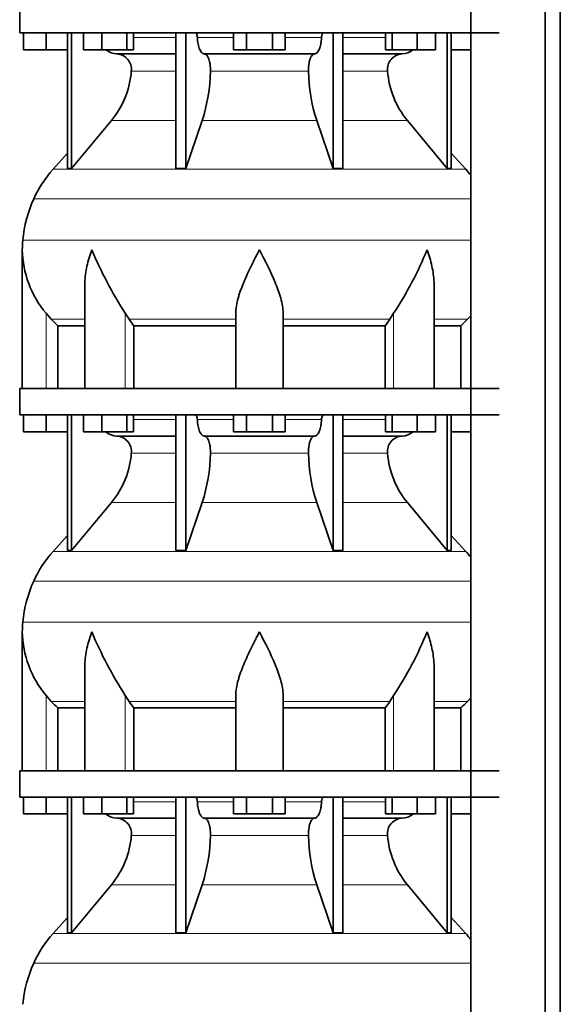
# Model space of a CAD drawing. Header units: millimetres. Extents: x 148 to 904, y -3036 to 2161.
# Tile 18 of 25: x 164 to 369, y 24 to 398. Entities that reach past the tile are written whole.
import ezdxf

# ---------------------------------------------------------------- set-up
doc = ezdxf.new("R2010")
doc.units = ezdxf.units.MM
doc.layers.add('MID_134-14', color=7, linetype='Continuous')
doc.layers.add('VSI134_DIFFUSORE', color=7, linetype='Continuous')

# ---------------------------------------------------------------- blocks, each defined once
blk = doc.blocks.new('SE')
at = {"layer": 'MID_134-14', "color": 7, "linetype": 'Continuous', "lineweight": 35}
for p, q in [((334.95, 1582.68), (334.95, -463.82)), ((363.09, -463.82), (363.09, 1582.68)), ((368.89, -463.82), (368.89, 1582.68)), ((334.88, 392.68), (334.88, 257.68)), ((334.88, 247.68), (334.88, 112.68)), ((334.88, 102.68), (334.88, -32.32))]:
    blk.add_line(p, q, dxfattribs=at)
at = {"layer": 'VSI134_DIFFUSORE', "color": 7, "linetype": 'Continuous', "lineweight": 35}
for p, q in [((163.69, 402.68), (163.69, 392.68)), ((163.69, 392.68), (345.69, 392.68)), ((165.19, 386.28), (165.19, 392.68)), ((165.19, 386.28), (165.19, 392.68)), ((173.69, 386.28), (173.69, 392.68)), ((181.86, 392.68), (181.86, 341.23)), ((183.39, 392.68), (183.39, 341.23)), ((187.93, 386.28), (187.93, 392.68)), ((194.87, 386.28), (194.87, 392.68)), ((204.35, 386.28), (204.35, 392.68)), ((206.89, 386.28), (206.89, 392.68)), ((222.99, 392.68), (222.99, 341.23)), ((226.69, 392.68), (226.69, 341.23)), ((244.87, 386.28), (244.87, 392.68)), ((249.78, 386.28), (249.78, 392.68)), ((259.6, 386.28), (259.6, 392.68)), ((264.5, 386.28), (264.5, 392.68)), ((282.69, 392.68), (282.69, 341.23)), ((286.39, 392.68), (286.39, 341.23)), ((302.48, 386.28), (302.48, 392.68)), ((305.03, 386.28), (305.03, 392.68)), ((314.51, 386.28), (314.51, 392.68)), ((321.45, 386.28), (321.45, 392.68)), ((325.99, 392.68), (325.99, 341.23)), ((327.52, 392.68), (327.52, 341.23)), ((173.69, 386.28), (165.19, 386.28)), ((181.86, 386.28), (173.69, 386.28)), ((194.87, 386.28), (187.93, 386.28)), ((204.35, 386.28), (194.87, 386.28)), ((206.89, 386.28), (204.35, 386.28)), ((249.78, 386.28), (244.87, 386.28)), ((259.6, 386.28), (249.78, 386.28)), ((264.5, 386.28), (259.6, 386.28)), ((305.03, 386.28), (302.48, 386.28)), ((314.51, 386.28), (305.03, 386.28)), ((321.45, 386.28), (314.51, 386.28)), ((334.88, 386.28), (327.52, 386.28)), ((200.52, 384.68), (222.99, 384.68)), ((233.78, 384.68), (275.6, 384.68)), ((286.39, 384.68), (308.86, 384.68)), ((183.39, 341.23), (198.55, 359.44)), ((226.69, 341.23), (232.97, 359.44)), ((276.41, 359.44), (282.69, 341.23)), ((310.83, 359.44), (325.99, 341.23)), ((181.86, 347), (176.39, 340.93)), ((332.99, 340.93), (327.52, 347)), ((181.86, 341.23), (183.39, 341.23)), ((222.99, 341.23), (226.69, 341.23)), ((282.69, 341.23), (286.39, 341.23)), ((325.99, 341.23), (327.52, 341.23)), ((164.69, 310.42), (164.69, 257.68)), ((188.41, 297.04), (188.41, 257.68)), ((320.97, 257.68), (320.97, 297.04)), ((175.7, 283.98), (173.69, 286.28)), ((205.2, 283.98), (203.78, 286.28)), ((245.69, 257.68), (245.69, 286.28)), ((263.69, 257.68), (263.69, 286.28)), ((305.6, 286.28), (304.18, 283.98)), ((334.88, 285.36), (333.68, 283.98)), ((178.22, 281.54), (188.41, 281.54)), ((178.22, 257.68), (178.22, 281.54)), ((206.98, 281.54), (245.69, 281.54)), ((206.98, 257.68), (206.98, 281.54)), ((263.69, 281.54), (302.4, 281.54)), ((302.4, 281.54), (302.4, 257.68)), ((320.97, 281.54), (331.16, 281.54)), ((331.16, 281.54), (331.16, 257.68)), ((163.69, 257.68), (345.69, 257.68)), ((163.69, 257.68), (163.69, 247.68)), ((163.69, 247.68), (345.69, 247.68)), ((165.19, 241.28), (165.19, 247.68)), ((165.19, 241.28), (165.19, 247.68)), ((173.69, 241.28), (173.69, 247.68)), ((181.86, 247.68), (181.86, 196.23)), ((183.39, 247.68), (183.39, 196.23)), ((187.93, 241.28), (187.93, 247.68)), ((194.87, 241.28), (194.87, 247.68)), ((204.35, 241.28), (204.35, 247.68)), ((206.89, 241.28), (206.89, 247.68)), ((222.99, 247.68), (222.99, 196.23)), ((226.69, 247.68), (226.69, 196.23)), ((244.87, 241.28), (244.87, 247.68)), ((249.78, 241.28), (249.78, 247.68)), ((259.6, 241.28), (259.6, 247.68)), ((264.5, 241.28), (264.5, 247.68)), ((282.69, 247.68), (282.69, 196.23)), ((286.39, 247.68), (286.39, 196.23)), ((302.48, 241.28), (302.48, 247.68)), ((305.03, 241.28), (305.03, 247.68)), ((314.51, 241.28), (314.51, 247.68)), ((321.45, 241.28), (321.45, 247.68)), ((325.99, 247.68), (325.99, 196.23)), ((327.52, 247.68), (327.52, 196.23)), ((173.69, 241.28), (165.19, 241.28)), ((181.86, 241.28), (173.69, 241.28)), ((194.87, 241.28), (187.93, 241.28)), ((204.35, 241.28), (194.87, 241.28)), ((200.52, 239.68), (222.99, 239.68)), ((206.89, 241.28), (204.35, 241.28)), ((233.78, 239.68), (275.6, 239.68)), ((249.78, 241.28), (244.87, 241.28)), ((259.6, 241.28), (249.78, 241.28)), ((264.5, 241.28), (259.6, 241.28)), ((286.39, 239.68), (308.86, 239.68)), ((305.03, 241.28), (302.48, 241.28)), ((314.51, 241.28), (305.03, 241.28)), ((321.45, 241.28), (314.51, 241.28)), ((334.88, 241.28), (327.52, 241.28)), ((183.39, 196.23), (198.55, 214.44)), ((226.69, 196.23), (232.97, 214.44)), ((276.41, 214.44), (282.69, 196.23)), ((310.83, 214.44), (325.99, 196.23)), ((181.86, 202), (176.39, 195.93)), ((332.99, 195.93), (327.52, 202)), ((181.86, 196.23), (183.39, 196.23)), ((222.99, 196.23), (226.69, 196.23)), ((282.69, 196.23), (286.39, 196.23)), ((325.99, 196.23), (327.52, 196.23)), ((164.69, 165.42), (164.69, 112.68)), ((188.41, 152.04), (188.41, 112.68)), ((320.97, 112.68), (320.97, 152.04)), ((175.7, 138.98), (173.69, 141.28)), ((205.2, 138.98), (203.78, 141.28)), ((245.69, 112.68), (245.69, 141.28)), ((263.69, 112.68), (263.69, 141.28)), ((305.6, 141.28), (304.18, 138.98)), ((334.88, 140.36), (333.68, 138.98)), ((178.22, 136.54), (188.41, 136.54)), ((178.22, 112.68), (178.22, 136.54)), ((206.98, 136.54), (245.69, 136.54)), ((206.98, 112.68), (206.98, 136.54)), ((263.69, 136.54), (302.4, 136.54)), ((302.4, 136.54), (302.4, 112.68)), ((320.97, 136.54), (331.16, 136.54)), ((331.16, 136.54), (331.16, 112.68)), ((163.69, 112.68), (345.69, 112.68)), ((163.69, 112.68), (163.69, 102.68)), ((163.69, 102.68), (345.69, 102.68)), ((165.19, 96.28), (165.19, 102.68)), ((165.19, 96.28), (165.19, 102.68)), ((173.69, 96.28), (173.69, 102.68)), ((181.86, 102.68), (181.86, 51.23)), ((183.39, 102.68), (183.39, 51.23)), ((187.93, 96.28), (187.93, 102.68)), ((194.87, 96.28), (194.87, 102.68)), ((204.35, 96.28), (204.35, 102.68)), ((206.89, 96.28), (206.89, 102.68)), ((222.99, 102.68), (222.99, 51.23)), ((226.69, 102.68), (226.69, 51.23)), ((244.87, 96.28), (244.87, 102.68)), ((249.78, 96.28), (249.78, 102.68)), ((259.6, 96.28), (259.6, 102.68)), ((264.5, 96.28), (264.5, 102.68)), ((282.69, 102.68), (282.69, 51.23)), ((286.39, 102.68), (286.39, 51.23)), ((302.48, 96.28), (302.48, 102.68)), ((305.03, 96.28), (305.03, 102.68)), ((314.51, 96.28), (314.51, 102.68)), ((321.45, 96.28), (321.45, 102.68)), ((325.99, 102.68), (325.99, 51.23)), ((327.52, 102.68), (327.52, 51.23)), ((173.69, 96.28), (165.19, 96.28)), ((181.86, 96.28), (173.69, 96.28)), ((194.87, 96.28), (187.93, 96.28)), ((204.35, 96.28), (194.87, 96.28)), ((200.52, 94.68), (222.99, 94.68)), ((206.89, 96.28), (204.35, 96.28)), ((233.78, 94.68), (275.6, 94.68)), ((249.78, 96.28), (244.87, 96.28)), ((259.6, 96.28), (249.78, 96.28)), ((264.5, 96.28), (259.6, 96.28)), ((286.39, 94.68), (308.86, 94.68)), ((305.03, 96.28), (302.48, 96.28)), ((314.51, 96.28), (305.03, 96.28)), ((321.45, 96.28), (314.51, 96.28)), ((334.88, 96.28), (327.52, 96.28)), ((183.39, 51.23), (198.55, 69.44)), ((226.69, 51.23), (232.97, 69.44)), ((276.41, 69.44), (282.69, 51.23)), ((310.83, 69.44), (325.99, 51.23)), ((181.86, 57), (176.39, 50.93)), ((332.99, 50.93), (327.52, 57)), ((181.86, 51.23), (183.39, 51.23)), ((222.99, 51.23), (226.69, 51.23)), ((282.69, 51.23), (286.39, 51.23)), ((325.99, 51.23), (327.52, 51.23))]:
    blk.add_line(p, q, dxfattribs=at)
at = {"layer": 'VSI134_DIFFUSORE', "color": 4, "linetype": 'Continuous', "lineweight": 9}
for p, q in [((206.89, 390.91), (222.99, 390.91)), ((231.12, 390.91), (244.87, 390.91)), ((264.5, 390.91), (278.26, 390.91)), ((286.39, 390.91), (302.48, 390.91)), ((222.99, 378.14), (206.06, 378.14)), ((273.3, 378.14), (236.08, 378.14)), ((303.32, 378.14), (286.39, 378.14)), ((198.55, 359.44), (222.99, 359.44)), ((232.97, 359.44), (276.41, 359.44)), ((286.39, 359.44), (310.83, 359.44)), ((176.39, 340.93), (332.99, 340.93)), ((169.02, 329.67), (334.88, 329.67)), ((164.86, 314.04), (334.88, 314.04)), ((173.69, 257.68), (173.69, 286.28)), ((175.7, 283.98), (188.41, 283.98)), ((203.78, 257.68), (203.78, 286.28)), ((205.2, 283.98), (245.69, 283.98)), ((263.69, 283.98), (304.18, 283.98)), ((305.6, 257.68), (305.6, 286.28)), ((320.97, 283.98), (333.68, 283.98)), ((206.89, 245.91), (222.99, 245.91)), ((231.12, 245.91), (244.87, 245.91)), ((264.5, 245.91), (278.26, 245.91)), ((286.39, 245.91), (302.48, 245.91)), ((222.99, 233.14), (206.06, 233.14)), ((273.3, 233.14), (236.08, 233.14)), ((303.32, 233.14), (286.39, 233.14)), ((198.55, 214.44), (222.99, 214.44)), ((232.97, 214.44), (276.41, 214.44)), ((286.39, 214.44), (310.83, 214.44)), ((176.39, 195.93), (332.99, 195.93)), ((169.02, 184.67), (334.88, 184.67)), ((164.86, 169.04), (334.88, 169.04)), ((173.69, 112.68), (173.69, 141.28)), ((175.7, 138.98), (188.41, 138.98)), ((203.78, 112.68), (203.78, 141.28)), ((205.2, 138.98), (245.69, 138.98)), ((263.69, 138.98), (304.18, 138.98)), ((305.6, 112.68), (305.6, 141.28)), ((320.97, 138.98), (333.68, 138.98)), ((206.89, 100.91), (222.99, 100.91)), ((231.12, 100.91), (244.87, 100.91)), ((264.5, 100.91), (278.26, 100.91)), ((286.39, 100.91), (302.48, 100.91)), ((222.99, 88.14), (206.06, 88.14)), ((273.3, 88.14), (236.08, 88.14)), ((303.32, 88.14), (286.39, 88.14)), ((198.55, 69.44), (222.99, 69.44)), ((232.97, 69.44), (276.41, 69.44)), ((286.39, 69.44), (310.83, 69.44)), ((176.39, 50.93), (332.99, 50.93)), ((169.02, 39.67), (334.88, 39.67))]:
    blk.add_line(p, q, dxfattribs=at)
at = {"layer": 'VSI134_DIFFUSORE', "color": 7, "linetype": 'Continuous', "lineweight": 35}
for centre, radius, start, end in [((200.75, 391.36), 6.68, 230.2819, 268.0094), ((308.62, 391.37), 6.69, 272.0607, 309.722), ((200.23, 378.82), 5.87, 353.3223, 87.2173), ((309.13, 378.84), 5.85, 92.5772, 186.8833), ((172.76, 380.66), 33.4, 320.5472, 355.6594), ((171.12, 379.34), 64.97, 342.1602, 358.9354), ((339.77, 379.59), 66.48, 181.2569, 197.6475), ((336.73, 380.71), 33.51, 184.3996, 219.3938), ((209.09, 311.48), 44, 138, 155.5912), ((300.29, 311.48), 44, 38.1684, 42), ((213.64, 309.42), 49, 155.5912, 174.5826), ((203.19, 310.41), 38.5, 174.5826, 180.0016), ((203.34, 311.08), 38.66, 180.9959, 219.9106), ((329.39, 367.95), 149.83, 202.585, 213.0327), ((192.33, 361.44), 135.94, 326.4322, 337.9502), ((238.34, 306.22), 39.91, 213.8601, 218.2043), ((271.07, 306.2), 39.88, 321.7938, 326.1418), ((200.75, 246.36), 6.68, 230.2819, 268.0094), ((200.23, 233.82), 5.87, 353.3223, 87.2173), ((309.13, 233.84), 5.85, 92.5772, 186.8833), ((308.62, 246.37), 6.69, 272.0607, 309.722), ((172.76, 235.66), 33.4, 320.5472, 355.6594), ((171.12, 234.34), 64.97, 342.1602, 358.9354), ((339.77, 234.59), 66.48, 181.2569, 197.6475), ((336.73, 235.71), 33.51, 184.3996, 219.3938), ((209.09, 166.48), 44, 138, 155.5912), ((300.29, 166.48), 44, 38.1684, 42), ((213.64, 164.42), 49, 155.5912, 174.5826), ((203.19, 165.41), 38.5, 174.5826, 180.0016), ((203.34, 166.08), 38.66, 180.9959, 219.9106), ((329.39, 222.95), 149.83, 202.585, 213.0327), ((192.33, 216.44), 135.94, 326.4322, 337.9502), ((238.34, 161.22), 39.91, 213.8601, 218.2043), ((271.07, 161.2), 39.88, 321.7938, 326.1418), ((200.75, 101.36), 6.68, 230.2819, 268.0094), ((200.23, 88.82), 5.87, 353.3223, 87.2173), ((309.13, 88.84), 5.85, 92.5772, 186.8833), ((308.62, 101.37), 6.69, 272.0607, 309.722), ((172.76, 90.66), 33.4, 320.5472, 355.6594), ((171.12, 89.34), 64.97, 342.1602, 358.9354), ((339.77, 89.59), 66.48, 181.2569, 197.6475), ((336.73, 90.71), 33.51, 184.3996, 219.3938), ((209.09, 21.48), 44, 138, 155.5912), ((300.29, 21.48), 44, 38.1684, 42), ((213.64, 19.42), 49, 155.5912, 174.5826)]:
    blk.add_arc(centre, radius, start, end, dxfattribs=at)
for points, knots in [([(230.36, 392.68), (230.4, 392.68), (230.45, 392.67), (230.54, 392.63), (230.59, 392.6), (230.72, 392.47), (230.8, 392.34), (230.94, 392.01), (230.99, 391.82), (231.08, 391.39), (231.11, 391.15), (231.12, 390.91)], [0, 0, 0, 0, 0.125, 0.125, 0.25, 0.25, 0.5, 0.5, 0.75, 0.75, 1, 1, 1, 1]), ([(278.26, 390.91), (278.27, 391.15), (278.3, 391.38), (278.36, 391.71), (278.39, 391.81), (278.45, 392), (278.48, 392.09), (278.55, 392.26), (278.59, 392.33), (278.66, 392.45), (278.71, 392.51), (278.79, 392.6), (278.84, 392.63), (278.93, 392.67), (278.98, 392.68), (279.02, 392.68)], [0, 0, 0, 0, 0.25, 0.25, 0.375, 0.375, 0.5, 0.5, 0.625, 0.625, 0.75, 0.75, 0.875, 0.875, 1, 1, 1, 1]), ([(233.78, 384.68), (233.62, 384.68), (233.46, 384.72), (233.22, 384.84), (233.14, 384.89), (232.98, 385), (232.9, 385.07), (232.67, 385.29), (232.53, 385.48), (232.25, 385.93), (232.12, 386.18), (231.87, 386.74), (231.76, 387.06), (231.56, 387.73), (231.47, 388.09), (231.33, 388.84), (231.26, 389.24), (231.17, 390.06), (231.14, 390.48), (231.12, 390.91)], [0, 0, 0, 0, 0.125, 0.125, 0.1875, 0.1875, 0.25, 0.25, 0.375, 0.375, 0.5, 0.5, 0.625, 0.625, 0.75, 0.75, 0.875, 0.875, 1, 1, 1, 1]), ([(278.26, 390.91), (278.24, 390.48), (278.21, 390.06), (278.14, 389.45), (278.11, 389.25), (278.05, 388.86), (278.02, 388.66), (277.91, 388.09), (277.82, 387.74), (277.67, 387.23), (277.62, 387.07), (277.5, 386.76), (277.45, 386.61), (277.26, 386.18), (277.13, 385.93), (276.86, 385.49), (276.71, 385.3), (276.4, 384.99), (276.25, 384.88), (275.93, 384.72), (275.76, 384.68), (275.6, 384.68)], [0, 0, 0, 0, 0.125, 0.125, 0.1875, 0.1875, 0.25, 0.25, 0.375, 0.375, 0.4375, 0.4375, 0.5, 0.5, 0.625, 0.625, 0.75, 0.75, 0.875, 0.875, 1, 1, 1, 1]), ([(233.78, 384.68), (233.86, 384.68), (233.94, 384.67), (234.1, 384.63), (234.18, 384.6), (234.41, 384.47), (234.56, 384.34), (234.86, 384.01), (234.99, 383.8), (235.19, 383.44), (235.25, 383.31), (235.37, 383.03), (235.43, 382.88), (235.59, 382.43), (235.68, 382.09), (235.81, 381.56), (235.84, 381.37), (235.91, 380.99), (235.94, 380.8), (236.02, 380.21), (236.05, 379.8), (236.09, 378.97), (236.09, 378.55), (236.08, 378.14)], [0, 0, 0, 0, 0.0625, 0.0625, 0.125, 0.125, 0.25, 0.25, 0.375, 0.375, 0.4375, 0.4375, 0.5, 0.5, 0.625, 0.625, 0.6875, 0.6875, 0.75, 0.75, 0.875, 0.875, 1, 1, 1, 1]), ([(273.3, 378.14), (273.29, 378.55), (273.29, 378.97), (273.32, 379.59), (273.33, 379.79), (273.37, 380.2), (273.39, 380.4), (273.47, 380.99), (273.53, 381.37), (273.65, 381.91), (273.7, 382.08), (273.79, 382.42), (273.9, 382.74), (274.01, 383.03), (274.13, 383.31), (274.19, 383.44), (274.39, 383.8), (274.52, 384.01), (274.82, 384.34), (274.97, 384.47), (275.28, 384.64), (275.44, 384.68), (275.6, 384.68)], [0, 0, 0, 0, 0.125, 0.125, 0.1875, 0.1875, 0.25, 0.25, 0.375, 0.375, 0.4375, 0.4375, 0.5, 0.5625, 0.5625, 0.625, 0.625, 0.75, 0.75, 0.875, 0.875, 1, 1, 1, 1]), ([(191.05, 310.41), (190.96, 310.15), (190.86, 309.89), (190.68, 309.37), (190.6, 309.1), (190.34, 308.32), (190.18, 307.8), (189.72, 306.24), (189.46, 305.21), (189.01, 303.13), (188.82, 302.09), (188.55, 300.04), (188.47, 299.02), (188.42, 297.68), (188.41, 297.36), (188.41, 297.03)], [0, 0, 0, 0, 0.03125, 0.03125, 0.0625, 0.0625, 0.125, 0.125, 0.25, 0.25, 0.375, 0.375, 0.5, 0.5, 0.5400162, 0.5400162, 0.5400162, 0.5400162]), ([(254.69, 310.41), (254.56, 310.15), (254.42, 309.89), (254.16, 309.37), (254.03, 309.1), (253.63, 308.32), (253.36, 307.8), (252.58, 306.24), (252.06, 305.21), (251.05, 303.13), (250.55, 302.09), (249.61, 300.04), (249.15, 299.02), (248.31, 296.99), (247.91, 295.99), (247.37, 294.48), (247.2, 293.98), (246.88, 292.98), (246.73, 292.48), (246.31, 291), (246.09, 290.03), (245.78, 288.13), (245.69, 287.2), (245.69, 286.28)], [0, 0, 0, 0, 0.03125, 0.03125, 0.0625, 0.0625, 0.125, 0.125, 0.25, 0.25, 0.375, 0.375, 0.5, 0.5, 0.625, 0.625, 0.6875, 0.6875, 0.75, 0.75, 0.875, 0.875, 1, 1, 1, 1]), ([(263.69, 286.28), (263.69, 288.11), (263.34, 290.01), (262.24, 293.96), (261.5, 295.98), (258.96, 302.05), (256.8, 306.26), (254.69, 310.41)], [0, 0, 0, 0, 0.25, 0.25, 0.5, 0.5, 1, 1, 1, 1]), ([(320.97, 297.03), (320.97, 297.37), (320.96, 297.71), (320.87, 300.1), (320.59, 302.14), (319.92, 305.22), (319.65, 306.25), (319.2, 307.81), (319.04, 308.32), (318.78, 309.1), (318.65, 309.5), (318.52, 309.89), (318.42, 310.15), (318.38, 310.28), (318.33, 310.41)], [0.4588627, 0.4588627, 0.4588627, 0.4588627, 0.5, 0.5, 0.75, 0.75, 0.875, 0.875, 0.9375, 0.9375, 0.96875, 0.984375, 0.984375, 1, 1, 1, 1]), ([(230.36, 247.68), (230.4, 247.68), (230.45, 247.67), (230.54, 247.63), (230.59, 247.6), (230.72, 247.47), (230.8, 247.34), (230.94, 247.01), (230.99, 246.82), (231.08, 246.39), (231.11, 246.15), (231.12, 245.91)], [0, 0, 0, 0, 0.125, 0.125, 0.25, 0.25, 0.5, 0.5, 0.75, 0.75, 1, 1, 1, 1]), ([(278.26, 245.91), (278.27, 246.15), (278.3, 246.38), (278.36, 246.71), (278.39, 246.81), (278.45, 247), (278.48, 247.09), (278.55, 247.26), (278.59, 247.33), (278.66, 247.45), (278.71, 247.51), (278.79, 247.6), (278.84, 247.63), (278.93, 247.67), (278.98, 247.68), (279.02, 247.68)], [0, 0, 0, 0, 0.25, 0.25, 0.375, 0.375, 0.5, 0.5, 0.625, 0.625, 0.75, 0.75, 0.875, 0.875, 1, 1, 1, 1]), ([(233.78, 239.68), (233.62, 239.68), (233.46, 239.72), (233.22, 239.84), (233.14, 239.89), (232.98, 240), (232.9, 240.07), (232.67, 240.29), (232.53, 240.48), (232.25, 240.93), (232.12, 241.18), (231.87, 241.74), (231.76, 242.06), (231.56, 242.73), (231.47, 243.09), (231.33, 243.84), (231.26, 244.24), (231.17, 245.06), (231.14, 245.48), (231.12, 245.91)], [0, 0, 0, 0, 0.125, 0.125, 0.1875, 0.1875, 0.25, 0.25, 0.375, 0.375, 0.5, 0.5, 0.625, 0.625, 0.75, 0.75, 0.875, 0.875, 1, 1, 1, 1]), ([(278.26, 245.91), (278.24, 245.48), (278.21, 245.06), (278.14, 244.45), (278.11, 244.25), (278.05, 243.86), (278.02, 243.66), (277.91, 243.09), (277.82, 242.74), (277.67, 242.23), (277.62, 242.07), (277.5, 241.76), (277.45, 241.61), (277.26, 241.18), (277.13, 240.93), (276.86, 240.49), (276.71, 240.3), (276.4, 239.99), (276.25, 239.88), (275.93, 239.72), (275.76, 239.68), (275.6, 239.68)], [0, 0, 0, 0, 0.125, 0.125, 0.1875, 0.1875, 0.25, 0.25, 0.375, 0.375, 0.4375, 0.4375, 0.5, 0.5, 0.625, 0.625, 0.75, 0.75, 0.875, 0.875, 1, 1, 1, 1]), ([(233.78, 239.68), (233.86, 239.68), (233.94, 239.67), (234.1, 239.63), (234.18, 239.6), (234.41, 239.47), (234.56, 239.34), (234.86, 239.01), (234.99, 238.8), (235.19, 238.44), (235.25, 238.31), (235.37, 238.03), (235.43, 237.88), (235.59, 237.43), (235.68, 237.09), (235.81, 236.56), (235.84, 236.37), (235.91, 235.99), (235.94, 235.8), (236.02, 235.21), (236.05, 234.8), (236.09, 233.97), (236.09, 233.55), (236.08, 233.14)], [0, 0, 0, 0, 0.0625, 0.0625, 0.125, 0.125, 0.25, 0.25, 0.375, 0.375, 0.4375, 0.4375, 0.5, 0.5, 0.625, 0.625, 0.6875, 0.6875, 0.75, 0.75, 0.875, 0.875, 1, 1, 1, 1]), ([(273.3, 233.14), (273.29, 233.55), (273.29, 233.97), (273.32, 234.59), (273.33, 234.79), (273.37, 235.2), (273.39, 235.4), (273.47, 235.99), (273.53, 236.37), (273.65, 236.91), (273.7, 237.08), (273.79, 237.42), (273.9, 237.74), (274.01, 238.03), (274.13, 238.31), (274.19, 238.44), (274.39, 238.8), (274.52, 239.01), (274.82, 239.34), (274.97, 239.47), (275.28, 239.64), (275.44, 239.68), (275.6, 239.68)], [0, 0, 0, 0, 0.125, 0.125, 0.1875, 0.1875, 0.25, 0.25, 0.375, 0.375, 0.4375, 0.4375, 0.5, 0.5625, 0.5625, 0.625, 0.625, 0.75, 0.75, 0.875, 0.875, 1, 1, 1, 1]), ([(191.05, 165.41), (190.96, 165.15), (190.86, 164.89), (190.68, 164.37), (190.6, 164.1), (190.34, 163.32), (190.18, 162.8), (189.72, 161.24), (189.46, 160.21), (189.01, 158.13), (188.82, 157.09), (188.55, 155.04), (188.47, 154.02), (188.42, 152.68), (188.41, 152.36), (188.41, 152.03)], [0, 0, 0, 0, 0.03125, 0.03125, 0.0625, 0.0625, 0.125, 0.125, 0.25, 0.25, 0.375, 0.375, 0.5, 0.5, 0.5400162, 0.5400162, 0.5400162, 0.5400162]), ([(254.69, 165.41), (254.56, 165.15), (254.42, 164.89), (254.16, 164.37), (254.03, 164.1), (253.63, 163.32), (253.36, 162.8), (252.58, 161.24), (252.06, 160.21), (251.05, 158.13), (250.55, 157.09), (249.61, 155.04), (249.15, 154.02), (248.31, 151.99), (247.91, 150.99), (247.37, 149.48), (247.2, 148.98), (246.88, 147.98), (246.73, 147.48), (246.31, 146), (246.09, 145.03), (245.78, 143.13), (245.69, 142.2), (245.69, 141.28)], [0, 0, 0, 0, 0.03125, 0.03125, 0.0625, 0.0625, 0.125, 0.125, 0.25, 0.25, 0.375, 0.375, 0.5, 0.5, 0.625, 0.625, 0.6875, 0.6875, 0.75, 0.75, 0.875, 0.875, 1, 1, 1, 1]), ([(263.69, 141.28), (263.69, 143.11), (263.34, 145.01), (262.24, 148.96), (261.5, 150.98), (258.96, 157.05), (256.8, 161.26), (254.69, 165.41)], [0, 0, 0, 0, 0.25, 0.25, 0.5, 0.5, 1, 1, 1, 1]), ([(320.97, 152.03), (320.97, 152.37), (320.96, 152.71), (320.87, 155.1), (320.59, 157.14), (319.92, 160.22), (319.65, 161.25), (319.2, 162.81), (319.04, 163.32), (318.78, 164.1), (318.65, 164.5), (318.52, 164.89), (318.42, 165.15), (318.38, 165.28), (318.33, 165.41)], [0.4588627, 0.4588627, 0.4588627, 0.4588627, 0.5, 0.5, 0.75, 0.75, 0.875, 0.875, 0.9375, 0.9375, 0.96875, 0.984375, 0.984375, 1, 1, 1, 1]), ([(230.36, 102.68), (230.4, 102.68), (230.45, 102.67), (230.54, 102.63), (230.59, 102.6), (230.72, 102.47), (230.8, 102.34), (230.94, 102.01), (230.99, 101.82), (231.08, 101.39), (231.11, 101.15), (231.12, 100.91)], [0, 0, 0, 0, 0.125, 0.125, 0.25, 0.25, 0.5, 0.5, 0.75, 0.75, 1, 1, 1, 1]), ([(233.78, 94.68), (233.62, 94.68), (233.46, 94.72), (233.22, 94.84), (233.14, 94.89), (232.98, 95), (232.9, 95.07), (232.67, 95.29), (232.53, 95.48), (232.25, 95.93), (232.12, 96.18), (231.87, 96.74), (231.76, 97.06), (231.56, 97.73), (231.47, 98.09), (231.33, 98.84), (231.26, 99.24), (231.17, 100.06), (231.14, 100.48), (231.12, 100.91)], [0, 0, 0, 0, 0.125, 0.125, 0.1875, 0.1875, 0.25, 0.25, 0.375, 0.375, 0.5, 0.5, 0.625, 0.625, 0.75, 0.75, 0.875, 0.875, 1, 1, 1, 1]), ([(278.26, 100.91), (278.24, 100.48), (278.21, 100.06), (278.14, 99.45), (278.11, 99.25), (278.05, 98.86), (278.02, 98.66), (277.91, 98.09), (277.82, 97.74), (277.67, 97.23), (277.62, 97.07), (277.5, 96.76), (277.45, 96.61), (277.26, 96.18), (277.13, 95.93), (276.86, 95.49), (276.71, 95.3), (276.4, 94.99), (276.25, 94.88), (275.93, 94.72), (275.76, 94.68), (275.6, 94.68)], [0, 0, 0, 0, 0.125, 0.125, 0.1875, 0.1875, 0.25, 0.25, 0.375, 0.375, 0.4375, 0.4375, 0.5, 0.5, 0.625, 0.625, 0.75, 0.75, 0.875, 0.875, 1, 1, 1, 1]), ([(278.26, 100.91), (278.27, 101.15), (278.3, 101.38), (278.36, 101.71), (278.39, 101.81), (278.45, 102), (278.48, 102.09), (278.55, 102.26), (278.59, 102.33), (278.66, 102.45), (278.71, 102.51), (278.79, 102.6), (278.84, 102.63), (278.93, 102.67), (278.98, 102.68), (279.02, 102.68)], [0, 0, 0, 0, 0.25, 0.25, 0.375, 0.375, 0.5, 0.5, 0.625, 0.625, 0.75, 0.75, 0.875, 0.875, 1, 1, 1, 1]), ([(233.78, 94.68), (233.86, 94.68), (233.94, 94.67), (234.1, 94.63), (234.18, 94.6), (234.41, 94.47), (234.56, 94.34), (234.86, 94.01), (234.99, 93.8), (235.19, 93.44), (235.25, 93.31), (235.37, 93.03), (235.43, 92.88), (235.59, 92.43), (235.68, 92.09), (235.81, 91.56), (235.84, 91.37), (235.91, 90.99), (235.94, 90.8), (236.02, 90.21), (236.05, 89.8), (236.09, 88.97), (236.09, 88.55), (236.08, 88.14)], [0, 0, 0, 0, 0.0625, 0.0625, 0.125, 0.125, 0.25, 0.25, 0.375, 0.375, 0.4375, 0.4375, 0.5, 0.5, 0.625, 0.625, 0.6875, 0.6875, 0.75, 0.75, 0.875, 0.875, 1, 1, 1, 1]), ([(273.3, 88.14), (273.29, 88.55), (273.29, 88.97), (273.32, 89.59), (273.33, 89.79), (273.37, 90.2), (273.39, 90.4), (273.47, 90.99), (273.53, 91.37), (273.65, 91.91), (273.7, 92.08), (273.79, 92.42), (273.9, 92.74), (274.01, 93.03), (274.13, 93.31), (274.19, 93.44), (274.39, 93.8), (274.52, 94.01), (274.82, 94.34), (274.97, 94.47), (275.28, 94.64), (275.44, 94.68), (275.6, 94.68)], [0, 0, 0, 0, 0.125, 0.125, 0.1875, 0.1875, 0.25, 0.25, 0.375, 0.375, 0.4375, 0.4375, 0.5, 0.5625, 0.5625, 0.625, 0.625, 0.75, 0.75, 0.875, 0.875, 1, 1, 1, 1])]:
    blk.add_open_spline(points, degree=3, knots=knots, dxfattribs=at)
for points in [[(178.22, 281.54), (177.35, 282.32), (176.51, 283.14), (175.7, 283.98)], [(333.68, 283.98), (332.87, 283.14), (332.03, 282.32), (331.16, 281.54)], [(178.22, 136.54), (177.35, 137.32), (176.51, 138.14), (175.7, 138.98)], [(333.68, 138.98), (332.87, 138.14), (332.03, 137.32), (331.16, 136.54)]]:
    blk.add_open_spline(points, degree=3, dxfattribs=at)

msp = doc.modelspace()

# ---------------------------------------------------------------- block references
msp.add_blockref('SE', (0, 0))

doc.saveas('drawing.dxf')
